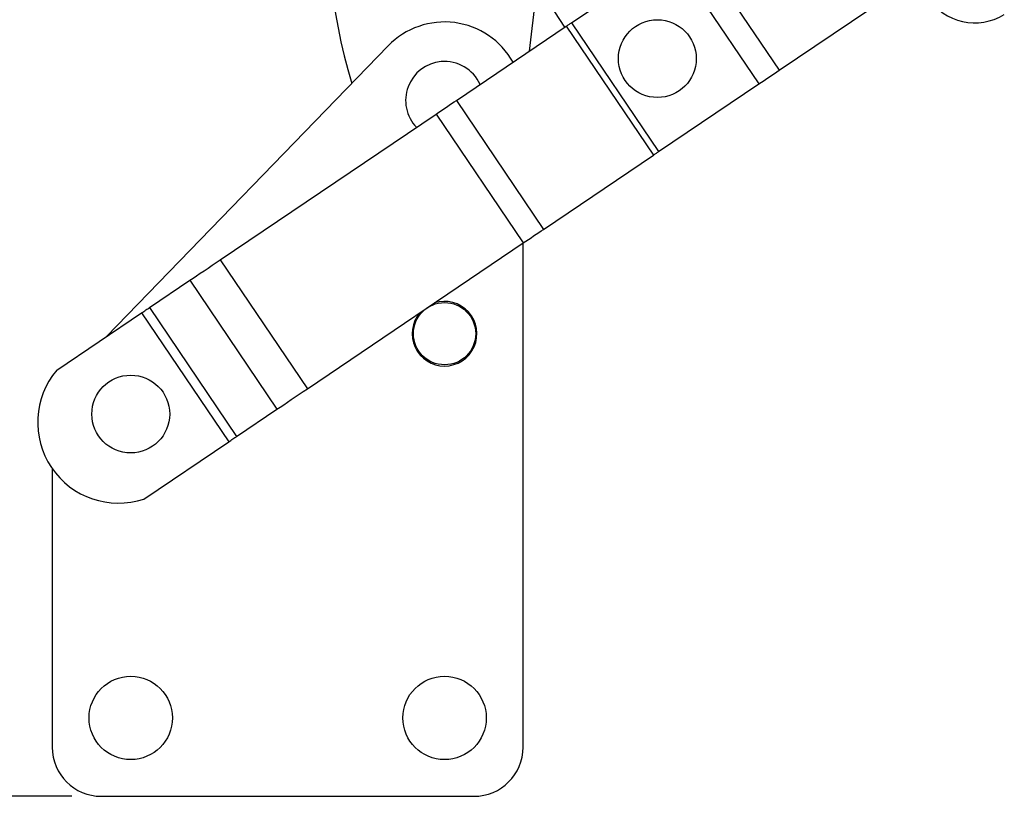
# Model space of a CAD drawing. Extents: x 40 to 414, y 17 to 320.
# Tile 10 of 16: x 72 to 110, y 227 to 257. Entities that reach past the tile are written whole.
import ezdxf

# ---------------------------------------------------------------- set-up
doc = ezdxf.new("R2010")
doc.units = 0
doc.header["$LTSCALE"] = 1.111111
doc.layers.get('0').update_dxf_attribs({"linetype": 'CONTINUOUS'})
doc.styles.add('SLDTEXTSTYLE0', font='TXT', dxfattribs={"width": 0.75})
doc.dimstyles.new('SLDDIMSTYLE4', dxfattribs={"dimtxt": 3.888889, "dimasz": 3.668889, "dimexe": 0, "dimexo": 0.0625, "dimgap": 0.972222, "dimtad": 1, "dimdec": 4, "dimlfac": 3, "dimzin": 12, "dimtxsty": 'SLDTEXTSTYLE0', "dimsah": 1, "dimcen": 0.09, "dimazin": 3, "dimtfac": 1, "dimtdec": 0, "dimtofl": 0, "dimtmove": 0, "dimatfit": 3, "dimtolj": 1, "dimtzin": 12})

# ---------------------------------------------------------------- blocks, each defined once
blk = doc.blocks.new('_D_8')
at = {"color": 179, "linetype": 'CONTINUOUS'}
for p, q in [((87.333, 269.482), (87.097, 267.498)), ((74.348, 227.266), (39.571, 227.266))]:
    blk.add_line(p, q, dxfattribs=at)
blk.add_arc((82.309, 227.266), 41.627, 83.2129, 180, dxfattribs=at)
for points in [[(87.228, 268.602), (83.612, 269.438), (83.528, 268.312)], [(40.682, 227.266), (41.407, 230.907), (40.279, 230.957)]]:
    blk.add_solid(points, dxfattribs=at)
at = {"color": 179, "linetype": 'CONTINUOUS', "insert": (54.044, 264.77, 0.037), "char_height": 3.8889, "attachment_point": 1, "rotation": 30.2901, "style": 'SLDTEXTSTYLE0'}
blk.add_mtext('97°', dxfattribs=at)

msp = doc.modelspace()

# ---------------------------------------------------------------- linework, layer by layer
at = {"color": 7, "linetype": 'CONTINUOUS'}
for p, q in [((92.967492, 256.330828), (87.237146, 265.127992)), ((97.770761, 259.574368), (101.061183, 254.701672)), ((93.216267, 256.49882), (97.00703, 259.058636)), ((97.00703, 259.058636), (100.297452, 254.18594)), ((91.627922, 255.426247), (91.925891, 257.929884)), ((101.061183, 254.701672), (105.208759, 257.502435)), ((88.869459, 253.563519), (93.017033, 256.364282)), ((93.017033, 256.364282), (96.307455, 251.491586)), ((93.216267, 256.49882), (96.506689, 251.626124)), ((86.293938, 255.62418), (75.655879, 244.640687)), ((96.506689, 251.626124), (100.297452, 254.18594)), ((88.869459, 253.563519), (92.159881, 248.690823)), ((79.952007, 247.541766), (88.105726, 253.047787)), ((88.105726, 253.047787), (91.396148, 248.175091)), ((92.159881, 248.690823), (96.307455, 251.491586)), ((83.242429, 242.669069), (91.396148, 248.175091)), ((91.385233, 229.118341), (91.385233, 248.167721)), ((79.952007, 247.541766), (83.242429, 242.669069)), ((77.279848, 245.737317), (78.803417, 246.766149)), ((78.803417, 246.766149), (82.093839, 241.893452)), ((73.774176, 243.370016), (76.980215, 245.534982)), ((76.980215, 245.534982), (80.270637, 240.662286)), ((77.279848, 245.737317), (80.570269, 240.86462)), ((80.570269, 240.86462), (82.093839, 241.893452)), ((77.064598, 238.497319), (80.270637, 240.662286)), ((73.607455, 239.646841), (73.607455, 229.118341)), ((75.459307, 227.266488), (89.533381, 227.266488))]:
    msp.add_line(p, q, dxfattribs=at)
at = {"color": 7, "linetype": 'CONTINUOUS', "flags": 128}
for points in [[(93.017033, 256.364282), (93.040552, 256.380164), (93.06462, 256.396416), (93.089163, 256.41299), (93.114103, 256.429831), (93.139363, 256.446889), (93.164863, 256.464109), (93.190525, 256.481438), (93.216267, 256.49882)], [(100.297452, 254.18594), (100.396128, 254.252575), (100.494498, 254.319002), (100.592249, 254.385012), (100.689082, 254.450399), (100.784687, 254.514959), (100.878765, 254.578489), (100.971028, 254.640792), (101.061183, 254.701672)], [(88.105726, 253.047787), (88.204403, 253.114422), (88.302773, 253.180849), (88.400525, 253.246859), (88.497356, 253.312246), (88.592961, 253.376806), (88.687041, 253.440337), (88.779304, 253.502639), (88.869459, 253.563519)], [(96.307455, 251.491586), (96.330972, 251.507467), (96.355042, 251.52372), (96.379585, 251.540293), (96.404525, 251.557135), (96.429785, 251.574193), (96.455285, 251.591413), (96.480947, 251.608741), (96.506689, 251.626124)], [(91.396148, 248.175091), (91.494825, 248.241726), (91.593194, 248.308152), (91.690947, 248.374162), (91.787777, 248.43955), (91.883383, 248.50411), (91.977463, 248.56764), (92.069726, 248.629943), (92.159881, 248.690823)], [(78.803417, 246.766149), (78.926462, 246.849238), (79.057548, 246.937757), (79.195647, 247.031013), (79.339677, 247.128273), (79.488509, 247.228775), (79.640974, 247.331732), (79.795879, 247.436336), (79.952007, 247.541766)], [(76.980215, 245.534982), (77.020945, 245.562485), (77.061354, 245.589773), (77.101128, 245.616631), (77.139953, 245.642849), (77.177527, 245.668222), (77.213553, 245.692549), (77.247749, 245.715641), (77.279848, 245.737317)], [(82.093839, 241.893452), (82.216884, 241.976542), (82.34797, 242.065061), (82.486069, 242.158317), (82.630099, 242.255576), (82.778931, 242.356079), (82.931396, 242.459036), (83.0863, 242.563639), (83.242429, 242.669069)], [(80.270637, 240.662286), (80.311366, 240.689789), (80.351776, 240.717077), (80.39155, 240.743935), (80.430375, 240.770153), (80.467948, 240.795525), (80.503974, 240.819853), (80.538171, 240.842945), (80.570269, 240.86462)]]:
    msp.add_lwpolyline(points, dxfattribs=at)
at = {"color": 7, "linetype": 'CONTINUOUS'}
for centre, radius in [((96.460227, 255.142071), 1.469907), ((88.42227, 244.74797), 1.175926), ((76.570418, 241.710933), 1.469907), ((76.570418, 230.229451), 1.574074), ((88.42227, 230.229451), 1.574074)]:
    msp.add_circle(centre, radius, dxfattribs=at)
for centre, radius, start, end in [((102.963696, 259.789018), 18.888889, 145.1404168, 197.1958081), ((108.449434, 258.638659), 2.142778, 213.707662, 301.3087136), ((88.42227, 253.562785), 2.962963, 29.1969312, 135.9153021), ((88.42227, 253.562785), 1.469907, 95.0884094, 223.808907), ((88.42227, 253.562785), 1.469907, 24.2516277, 95.0884094), ((88.42227, 244.74797), 1.222222, 270, 108.2099144), ((88.42227, 244.74797), 1.222222, 139.8506202, 270), ((76.110106, 241.400094), 3.055676, 139.8585963, 288.2019383), ((75.459307, 229.11834), 1.851852, 180, 270), ((89.533381, 229.11834), 1.851852, 270, 0)]:
    msp.add_arc(centre, radius, start, end, dxfattribs=at)

# ---------------------------------------------------------------- dimensions: what is measured, and where the dimension line sits
at = {"color": 179, "linetype": 'CONTINUOUS'}
dim = msp.add_angular_dim_2l(base=(54.668093, 258.39186), line1=((92.304434, 311.25361), (87.464319, 270.585287)), line2=((75.459307, 227.266488), (89.533381, 227.266488)), dimstyle='SLDDIMSTYLE4', dxfattribs=at)
dim.commit()
dim.dimension.update_dxf_attribs({"geometry": '_D_8', "text_midpoint": (61.313065, 263.210556), "dimtype": 162})

doc.saveas('drawing.dxf')
